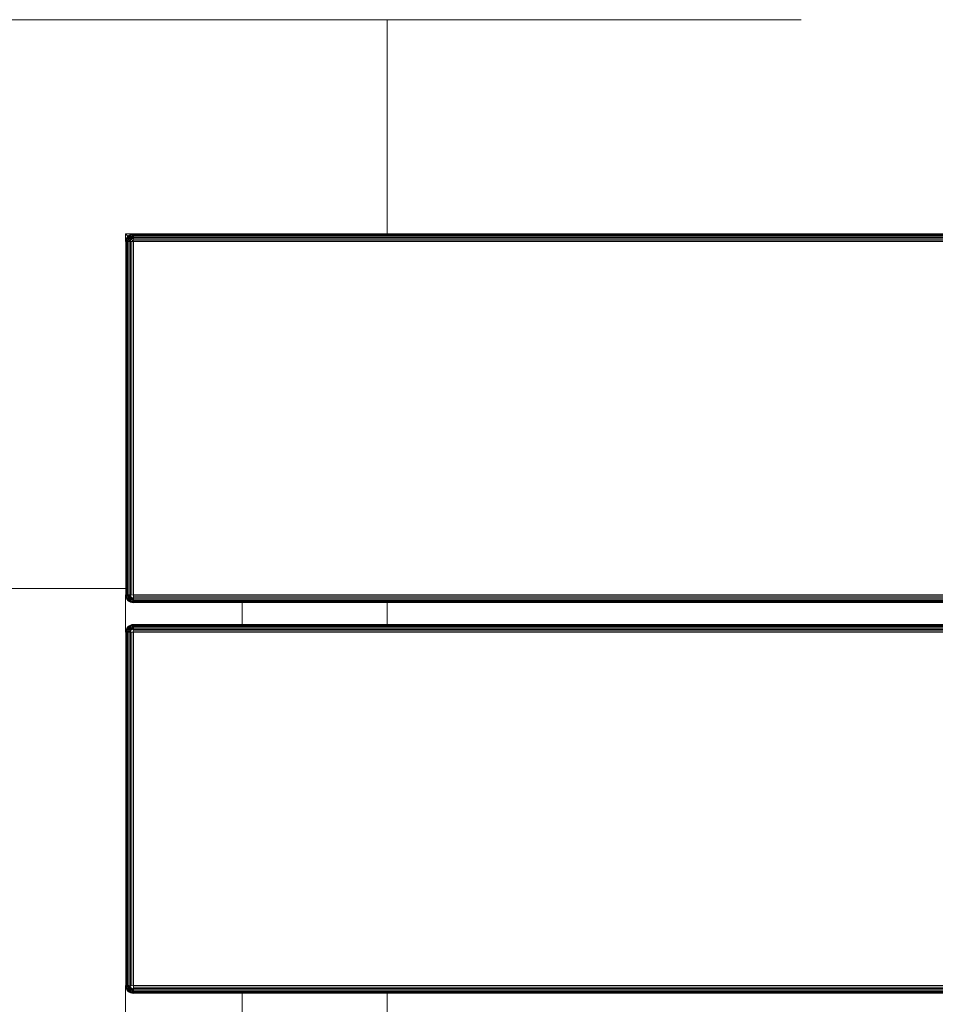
# Model space of a CAD drawing. Header units: millimetres. Extents: x -68595 to 26741, y -534 to 35396.
# Tile 121 of 172: x -55806 to -55570, y 29095 to 29348. Entities that reach past the tile are written whole.
import ezdxf

# ---------------------------------------------------------------- set-up
doc = ezdxf.new("R2010")
doc.units = ezdxf.units.MM
doc.layers.add('Floors-1', color=7, linetype='Continuous', lineweight=9)
for name, color, linetype, lineweight, true_color in [('Furniture-1', 7, 'Continuous', 9, 0xaaaaaa), ('Kohvikulaud-1', 7, 'Continuous', 9, 0xaaaaaa), ('Surface Pattern-1', 7, 'Continuous', 9, 0x232323)]:
    doc.layers.add(name, color=color, linetype=linetype, lineweight=lineweight, true_color=true_color)

# ---------------------------------------------------------------- blocks, each defined once
blk = doc.blocks.new('MA_Kohvikulaud - Kohvikulaud_DWG-11500971-Sisehoov')
at = {"layer": 'Kohvikulaud-1'}
for p, q in [((-39.97, 448), (-39.97, -448)), ((-39.86, 448), (-39.86, -448)), ((-39.67, 448), (-39.67, -448)), ((-39.41, 448), (-39.41, -448)), ((-39.09, 448), (-39.09, -448)), ((-38.74, 448), (-38.74, -448)), ((-38.36, -448), (-38.36, 448)), ((-38, 448), (-38, -448)), ((53, -448), (53, 448)), ((53.36, -448), (53.36, 448)), ((53.74, 448), (53.74, -448)), ((54.09, -448), (54.09, 448)), ((54.41, -448), (54.41, 448)), ((54.67, -448), (54.67, 448)), ((54.86, -448), (54.86, 448)), ((54.97, -448), (54.97, 448)), ((60.66, 448), (60.66, -448)), ((60.77, -448), (60.77, 448)), ((60.95, 448), (60.95, -448)), ((61.21, -448), (61.21, 448)), ((61.53, -448), (61.53, 448)), ((61.89, -448), (61.89, 448)), ((62.26, -448), (62.26, 448)), ((62.63, 448), (62.63, -448)), ((153.62, -448), (153.62, 448)), ((153.99, 448), (153.99, -448)), ((154.36, 448), (154.36, -448)), ((154.72, 448), (154.72, -448)), ((155.04, 448), (155.04, -448)), ((155.3, 448), (155.3, -448)), ((155.48, 448), (155.48, -448)), ((155.59, -448), (155.59, 448)), ((54.67, -420), (60.95, -420)), ((155.3, -420), (161.58, -420)), ((-39.97, -448.36), (-40, -448)), ((-40, -448), (-39.97, -448.36)), ((-39.97, -448), (-40, -448)), ((-38, -448), (-40, -450)), ((-40, -450), (-40, -448)), ((-40, -450), (-38, -448)), ((-39.93, -448.36), (-39.97, -448)), ((-39.86, -448), (-39.97, -448)), ((-39.86, -448.74), (-39.97, -448.36)), ((-39.97, -448.36), (-39.86, -448.74)), ((-39.93, -448.36), (-39.97, -448.36)), ((-39.83, -448.34), (-39.93, -448.36)), ((-39.93, -448.36), (-39.83, -448.72)), ((-39.83, -448.34), (-39.86, -448)), ((-39.67, -448), (-39.86, -448)), ((-39.83, -448.72), (-39.86, -448.74)), ((-39.67, -449.09), (-39.86, -448.74)), ((-39.86, -448.74), (-39.67, -449.09)), ((-39.65, -448.3), (-39.83, -448.34)), ((-39.73, -448.68), (-39.83, -448.34)), ((-39.73, -448.68), (-39.83, -448.72)), ((-39.83, -448.72), (-39.65, -449.08)), ((-39.56, -448.62), (-39.73, -448.68)), ((-39.56, -449.02), (-39.73, -448.68)), ((-39.41, -448), (-39.67, -448)), ((-39.67, -448), (-39.65, -448.3)), ((-39.39, -448.26), (-39.65, -448.3)), ((-39.56, -448.62), (-39.65, -448.3)), ((-39.31, -448.52), (-39.56, -448.62)), ((-39.4, -448.92), (-39.56, -448.62)), ((-39.09, -448), (-39.41, -448)), ((-39.41, -448), (-39.39, -448.26)), ((-39.18, -448.77), (-39.4, -448.92)), ((-39.08, -448.2), (-39.39, -448.26)), ((-39.31, -448.52), (-39.39, -448.26)), ((-39.02, -448.4), (-39.31, -448.52)), ((-39.18, -448.77), (-39.31, -448.52)), ((-38.92, -448.6), (-39.18, -448.77)), ((-39, -449), (-39.18, -448.77)), ((-38.74, -448), (-39.09, -448)), ((-39.09, -448), (-39.08, -448.2)), ((-38.73, -448.07), (-39.08, -448.2)), ((-39.08, -448.2), (-38.72, -448.13)), ((-39.02, -448.4), (-39.08, -448.2)), ((-38.72, -448.13), (-39.02, -448.4)), ((-38.68, -448.27), (-39.02, -448.4)), ((-38.92, -448.6), (-39.02, -448.4)), ((-38.77, -448.77), (-39, -449)), ((-38.68, -448.27), (-38.92, -448.6)), ((-38.62, -448.4), (-38.92, -448.6)), ((-38.77, -448.77), (-38.92, -448.6)), ((-38.62, -448.4), (-38.77, -448.77)), ((-38.52, -448.52), (-38.77, -448.77)), ((-38.6, -448.92), (-38.77, -448.77)), ((-38.73, -448.07), (-38.36, -448)), ((-38.52, -448.52), (-38.6, -448.92)), ((-38.4, -448.62), (-38.6, -448.92)), ((-38.4, -448.62), (-38.4, -449.02)), ((-38.27, -448.68), (-38.4, -449.02)), ((-38.36, -448.03), (-38, -448)), ((-38.2, -449.08), (-38.27, -448.68)), ((-38.07, -448.73), (-38.2, -449.08)), ((-38, -448), (53, -448)), ((-38, -448), (-38, -448.36)), ((53, -448.36), (-38, -448.36)), ((-38, -448.74), (-38, -448.36)), ((-38, -448.74), (53, -448.74)), ((-38, -448.74), (-38, -449.09)), ((53.36, -448), (53, -448)), ((53.03, -448.36), (53, -448)), ((53.07, -448.73), (53, -448.36)), ((53, -448.74), (53, -449.09)), ((53.07, -448.73), (53.2, -449.08)), ((53.13, -448.72), (53.4, -449.02)), ((53.2, -449.08), (53.13, -448.72)), ((53.27, -448.68), (53.6, -448.92)), ((53.27, -448.68), (53.4, -449.02)), ((53.36, -448), (53.74, -448)), ((53.4, -448.62), (53.77, -448.77)), ((53.4, -448.62), (53.6, -448.92)), ((53.52, -448.52), (53.92, -448.6)), ((53.52, -448.52), (53.77, -448.77)), ((53.77, -448.77), (53.6, -448.92)), ((53.62, -448.4), (54.02, -448.4)), ((53.62, -448.4), (53.92, -448.6)), ((54.08, -448.2), (53.68, -448.27)), ((53.68, -448.27), (54.02, -448.4)), ((53.74, -448), (54.09, -448)), ((53.74, -448), (54.08, -448.2)), ((53.92, -448.6), (53.77, -448.77)), ((53.77, -448.77), (54, -449)), ((54.02, -448.4), (53.92, -448.6)), ((53.92, -448.6), (54.18, -448.77)), ((54.18, -448.77), (54, -449)), ((54.08, -448.2), (54.02, -448.4)), ((54.02, -448.4), (54.31, -448.52)), ((54.09, -448), (54.08, -448.2)), ((54.39, -448.26), (54.08, -448.2)), ((54.09, -448), (54.41, -448)), ((54.31, -448.52), (54.18, -448.77)), ((54.18, -448.77), (54.4, -448.92)), ((54.39, -448.26), (54.31, -448.52)), ((54.31, -448.52), (54.56, -448.62)), ((54.41, -448), (54.39, -448.26)), ((54.65, -448.3), (54.39, -448.26)), ((54.56, -448.62), (54.4, -448.92)), ((54.41, -448), (54.67, -448)), ((54.65, -448.3), (54.56, -448.62)), ((54.56, -448.62), (54.73, -448.68)), ((54.73, -448.68), (54.56, -449.02)), ((54.67, -448), (54.65, -448.3)), ((54.83, -448.34), (54.65, -448.3)), ((54.65, -449.08), (54.83, -448.72)), ((54.67, -448), (54.86, -448)), ((54.86, -448.74), (54.67, -449.09)), ((54.67, -449.09), (54.86, -448.74)), ((54.83, -448.34), (54.73, -448.68)), ((54.73, -448.68), (54.83, -448.72)), ((54.86, -448), (54.83, -448.34)), ((54.93, -448.36), (54.83, -448.34)), ((54.83, -448.72), (54.93, -448.36)), ((54.86, -448.74), (54.83, -448.72)), ((54.86, -448), (54.97, -448)), ((54.97, -448.36), (54.86, -448.74)), ((54.86, -448.74), (54.97, -448.36)), ((54.97, -448), (54.93, -448.36)), ((54.97, -448.36), (54.93, -448.36)), ((55, -448), (54.97, -448.36)), ((54.97, -448), (55, -448)), ((54.97, -448.36), (55, -448)), ((60.66, -448.36), (60.63, -448)), ((60.63, -448), (60.66, -448.36)), ((60.66, -448), (60.63, -448)), ((60.69, -448.36), (60.66, -448)), ((60.77, -448), (60.66, -448)), ((60.77, -448.74), (60.66, -448.36)), ((60.66, -448.36), (60.77, -448.74)), ((60.69, -448.36), (60.66, -448.36)), ((60.8, -448.34), (60.69, -448.36)), ((60.69, -448.36), (60.8, -448.72)), ((60.8, -448.34), (60.77, -448)), ((60.95, -448), (60.77, -448)), ((60.8, -448.72), (60.77, -448.74)), ((60.95, -449.09), (60.77, -448.74)), ((60.77, -448.74), (60.95, -449.09)), ((60.98, -448.3), (60.8, -448.34)), ((60.9, -448.68), (60.8, -448.34)), ((60.9, -448.68), (60.8, -448.72)), ((60.8, -448.72), (60.98, -449.08)), ((61.07, -448.62), (60.9, -448.68)), ((61.07, -449.02), (60.9, -448.68)), ((61.21, -448), (60.95, -448)), ((60.95, -448), (60.98, -448.3)), ((61.23, -448.26), (60.98, -448.3)), ((61.07, -448.62), (60.98, -448.3)), ((61.31, -448.52), (61.07, -448.62)), ((61.22, -448.92), (61.07, -448.62)), ((61.53, -448), (61.21, -448)), ((61.21, -448), (61.23, -448.26)), ((61.44, -448.77), (61.22, -448.92)), ((61.55, -448.2), (61.23, -448.26)), ((61.31, -448.52), (61.23, -448.26)), ((61.61, -448.4), (61.31, -448.52)), ((61.44, -448.77), (61.31, -448.52)), ((61.71, -448.6), (61.44, -448.77)), ((61.63, -449), (61.44, -448.77)), ((61.89, -448), (61.53, -448)), ((61.53, -448), (61.55, -448.2)), ((61.89, -448.07), (61.55, -448.2)), ((61.55, -448.2), (61.9, -448.13)), ((61.61, -448.4), (61.55, -448.2)), ((61.9, -448.13), (61.61, -448.4)), ((61.94, -448.27), (61.61, -448.4)), ((61.71, -448.6), (61.61, -448.4)), ((61.85, -448.77), (61.63, -449)), ((61.94, -448.27), (61.71, -448.6)), ((62.01, -448.4), (61.71, -448.6)), ((61.85, -448.77), (61.71, -448.6)), ((62.01, -448.4), (61.85, -448.77)), ((62.1, -448.52), (61.85, -448.77)), ((62.03, -448.92), (61.85, -448.77)), ((61.89, -448.07), (62.26, -448)), ((62.1, -448.52), (62.03, -448.92)), ((62.22, -448.62), (62.03, -448.92)), ((62.22, -448.62), (62.22, -449.02)), ((62.35, -448.68), (62.22, -449.02)), ((62.26, -448.03), (62.63, -448)), ((62.43, -449.08), (62.35, -448.68)), ((62.43, -449.08), (62.42, -448.7)), ((62.63, -449.09), (62.56, -448.73)), ((62.63, -448), (153.62, -448)), ((62.63, -448), (62.63, -448.36)), ((153.62, -448.36), (62.63, -448.36)), ((62.63, -448.36), (62.63, -448.74)), ((153.62, -448.74), (62.63, -448.74)), ((62.63, -448.74), (62.63, -449.09)), ((153.62, -448), (153.99, -448)), ((153.66, -448.36), (153.62, -448)), ((153.66, -448.36), (153.62, -448.74)), ((153.62, -449.09), (153.76, -448.72)), ((153.69, -448.73), (153.62, -449.09)), ((153.76, -448.72), (154.03, -449.02)), ((153.76, -448.72), (153.82, -449.08)), ((153.9, -448.68), (154.22, -448.92)), ((153.9, -448.68), (154.03, -449.02)), ((153.99, -448), (154.36, -448)), ((154.03, -448.62), (154.4, -448.77)), ((154.03, -448.62), (154.22, -448.92)), ((154.15, -448.52), (154.54, -448.6)), ((154.15, -448.52), (154.4, -448.77)), ((154.4, -448.77), (154.22, -448.92)), ((154.24, -448.4), (154.64, -448.4)), ((154.24, -448.4), (154.54, -448.6)), ((154.7, -448.2), (154.31, -448.27)), ((154.31, -448.27), (154.64, -448.4)), ((154.36, -448), (154.72, -448)), ((154.36, -448), (154.7, -448.2)), ((154.54, -448.6), (154.4, -448.77)), ((154.4, -448.77), (154.62, -449)), ((154.64, -448.4), (154.54, -448.6)), ((154.54, -448.6), (154.81, -448.77)), ((154.81, -448.77), (154.62, -449)), ((154.7, -448.2), (154.64, -448.4)), ((154.64, -448.4), (154.94, -448.52)), ((154.72, -448), (154.7, -448.2)), ((155.02, -448.26), (154.7, -448.2)), ((154.72, -448), (155.04, -448)), ((154.94, -448.52), (154.81, -448.77)), ((154.81, -448.77), (155.03, -448.92)), ((155.02, -448.26), (154.94, -448.52)), ((154.94, -448.52), (155.18, -448.62)), ((155.04, -448), (155.02, -448.26)), ((155.27, -448.3), (155.02, -448.26)), ((155.18, -448.62), (155.03, -448.92)), ((155.04, -448), (155.3, -448)), ((155.27, -448.3), (155.18, -448.62)), ((155.18, -448.62), (155.35, -448.68)), ((155.35, -448.68), (155.18, -449.02)), ((155.3, -448), (155.27, -448.3)), ((155.45, -448.34), (155.27, -448.3)), ((155.27, -449.08), (155.45, -448.72)), ((155.3, -448), (155.48, -448)), ((155.48, -448.74), (155.3, -449.09)), ((155.3, -449.09), (155.48, -448.74)), ((155.45, -448.34), (155.35, -448.68)), ((155.35, -448.68), (155.45, -448.72)), ((155.48, -448), (155.45, -448.34)), ((155.56, -448.36), (155.45, -448.34)), ((155.45, -448.72), (155.56, -448.36)), ((155.45, -448.72), (155.48, -448.74)), ((155.48, -448), (155.59, -448)), ((155.59, -448.36), (155.48, -448.74)), ((155.48, -448.74), (155.59, -448.36)), ((155.59, -448), (155.56, -448.36)), ((155.56, -448.36), (155.59, -448.36)), ((155.62, -448), (155.59, -448.36)), ((155.59, -448), (155.62, -448)), ((155.59, -448.36), (155.62, -448)), ((-38, -450), (-40, -450)), ((-39.65, -449.08), (-39.67, -449.09)), ((-39.41, -449.41), (-39.67, -449.09)), ((-39.67, -449.09), (-39.41, -449.41)), ((-39.56, -449.02), (-39.65, -449.08)), ((-39.65, -449.08), (-39.39, -449.39)), ((-39.4, -448.92), (-39.56, -449.02)), ((-39.31, -449.31), (-39.56, -449.02)), ((-39.39, -449.39), (-39.41, -449.41)), ((-39.09, -449.67), (-39.41, -449.41)), ((-39.41, -449.41), (-39.09, -449.67)), ((-39.18, -449.18), (-39.4, -448.92)), ((-39.31, -449.31), (-39.39, -449.39)), ((-39.39, -449.39), (-39.08, -449.65)), ((-39.18, -449.18), (-39.31, -449.31)), ((-39.02, -449.56), (-39.31, -449.31)), ((-39, -449), (-39.18, -449.18)), ((-38.92, -449.4), (-39.18, -449.18)), ((-39.08, -449.65), (-39.09, -449.67)), ((-38.74, -449.86), (-39.09, -449.67)), ((-39.09, -449.67), (-38.74, -449.86)), ((-39.02, -449.56), (-39.08, -449.65)), ((-39.08, -449.65), (-38.72, -449.83)), ((-38.92, -449.4), (-39.02, -449.56)), ((-38.68, -449.73), (-39.02, -449.56)), ((-38.77, -449.18), (-39, -449)), ((-38.77, -449.18), (-38.92, -449.4)), ((-38.62, -449.56), (-38.92, -449.4)), ((-38.6, -448.92), (-38.77, -449.18)), ((-38.52, -449.31), (-38.77, -449.18)), ((-38.72, -449.83), (-38.74, -449.86)), ((-38.36, -449.97), (-38.74, -449.86)), ((-38.74, -449.86), (-38.36, -449.97)), ((-38.68, -449.73), (-38.72, -449.83)), ((-38.72, -449.83), (-38.36, -449.93)), ((-38.62, -449.56), (-38.68, -449.73)), ((-38.34, -449.83), (-38.68, -449.73)), ((-38.52, -449.31), (-38.62, -449.56)), ((-38.3, -449.65), (-38.62, -449.56)), ((-38.4, -449.02), (-38.6, -448.92)), ((-38.4, -449.02), (-38.52, -449.31)), ((-38.26, -449.39), (-38.52, -449.31)), ((-38.2, -449.08), (-38.4, -449.02)), ((-38.36, -449.93), (-38.34, -449.83)), ((-38.36, -449.93), (-38, -449.97)), ((-38.36, -449.93), (-38.36, -449.97)), ((-38, -450), (-38.36, -449.97)), ((-38.36, -449.97), (-38, -450)), ((-38.34, -449.83), (-38.3, -449.65)), ((-38.34, -449.83), (-38, -449.86)), ((-38.3, -449.65), (-38.26, -449.39)), ((-38.3, -449.65), (-38, -449.67)), ((-38.26, -449.39), (-38.2, -449.08)), ((-38.26, -449.39), (-38, -449.41)), ((-38.2, -449.08), (-38, -449.09)), ((-38, -449.09), (53, -449.09)), ((-38, -449.09), (-38, -449.41)), ((-38, -449.41), (53, -449.41)), ((-38, -449.41), (-38, -449.67)), ((-38, -449.67), (53, -449.67)), ((-38, -449.67), (-38, -449.86)), ((-38, -449.86), (53, -449.86)), ((-38, -449.86), (-38, -449.97)), ((-38, -449.97), (53, -449.97)), ((-38, -449.97), (-38, -450)), ((53, -449.09), (53.2, -449.08)), ((53, -449.09), (53, -449.41)), ((53, -449.41), (53.26, -449.39)), ((53, -449.41), (53, -449.67)), ((53, -449.67), (53.3, -449.65)), ((53, -449.67), (53, -449.86)), ((53, -449.86), (53.34, -449.83)), ((53, -449.86), (53, -449.97)), ((53, -449.97), (53.36, -449.93)), ((53.36, -449.97), (53, -450)), ((53, -449.97), (53, -450)), ((53, -450), (53.36, -449.97)), ((62.63, -450), (53, -450)), ((53.4, -449.02), (53.2, -449.08)), ((53.2, -449.08), (53.26, -449.39)), ((53.52, -449.31), (53.26, -449.39)), ((53.26, -449.39), (53.3, -449.65)), ((53.62, -449.56), (53.3, -449.65)), ((53.3, -449.65), (53.34, -449.83)), ((53.68, -449.73), (53.34, -449.83)), ((53.34, -449.83), (53.36, -449.93)), ((53.36, -449.93), (53.72, -449.83)), ((53.74, -449.86), (53.36, -449.97)), ((53.36, -449.97), (53.74, -449.86)), ((53.36, -449.97), (53.36, -449.93)), ((53.6, -448.92), (53.4, -449.02)), ((53.4, -449.02), (53.52, -449.31)), ((53.77, -449.18), (53.52, -449.31)), ((53.52, -449.31), (53.62, -449.56)), ((53.6, -448.92), (53.77, -449.18)), ((53.92, -449.4), (53.62, -449.56)), ((53.62, -449.56), (53.68, -449.73)), ((54.02, -449.56), (53.68, -449.73)), ((53.68, -449.73), (53.72, -449.83)), ((53.72, -449.83), (54.08, -449.65)), ((53.74, -449.86), (53.72, -449.83)), ((54.09, -449.67), (53.74, -449.86)), ((53.74, -449.86), (54.09, -449.67)), ((54, -449), (53.77, -449.18)), ((53.77, -449.18), (53.92, -449.4)), ((54.18, -449.18), (53.92, -449.4)), ((53.92, -449.4), (54.02, -449.56)), ((54, -449), (54.18, -449.18)), ((54.31, -449.31), (54.02, -449.56)), ((54.02, -449.56), (54.08, -449.65)), ((54.08, -449.65), (54.39, -449.39)), ((54.09, -449.67), (54.08, -449.65)), ((54.41, -449.41), (54.09, -449.67)), ((54.09, -449.67), (54.41, -449.41)), ((54.4, -448.92), (54.18, -449.18)), ((54.18, -449.18), (54.31, -449.31)), ((54.56, -449.02), (54.31, -449.31)), ((54.31, -449.31), (54.39, -449.39)), ((54.39, -449.39), (54.65, -449.08)), ((54.41, -449.41), (54.39, -449.39)), ((54.4, -448.92), (54.56, -449.02)), ((54.67, -449.09), (54.41, -449.41)), ((54.41, -449.41), (54.67, -449.09)), ((54.56, -449.02), (54.65, -449.08)), ((54.67, -449.09), (54.65, -449.08)), ((60.98, -449.08), (60.95, -449.09)), ((61.21, -449.41), (60.95, -449.09)), ((60.95, -449.09), (61.21, -449.41)), ((61.07, -449.02), (60.98, -449.08)), ((60.98, -449.08), (61.23, -449.39)), ((61.22, -448.92), (61.07, -449.02)), ((61.31, -449.31), (61.07, -449.02)), ((61.23, -449.39), (61.21, -449.41)), ((61.53, -449.67), (61.21, -449.41)), ((61.21, -449.41), (61.53, -449.67)), ((61.44, -449.18), (61.22, -448.92)), ((61.31, -449.31), (61.23, -449.39)), ((61.23, -449.39), (61.55, -449.65)), ((61.44, -449.18), (61.31, -449.31)), ((61.61, -449.56), (61.31, -449.31)), ((61.63, -449), (61.44, -449.18)), ((61.71, -449.4), (61.44, -449.18)), ((61.55, -449.65), (61.53, -449.67)), ((61.89, -449.86), (61.53, -449.67)), ((61.53, -449.67), (61.89, -449.86)), ((61.61, -449.56), (61.55, -449.65)), ((61.55, -449.65), (61.9, -449.83)), ((61.71, -449.4), (61.61, -449.56)), ((61.94, -449.73), (61.61, -449.56)), ((61.85, -449.18), (61.63, -449)), ((61.85, -449.18), (61.71, -449.4)), ((62.01, -449.56), (61.71, -449.4)), ((62.03, -448.92), (61.85, -449.18)), ((62.1, -449.31), (61.85, -449.18)), ((61.9, -449.83), (61.89, -449.86)), ((62.26, -449.97), (61.89, -449.86)), ((61.89, -449.86), (62.26, -449.97)), ((61.94, -449.73), (61.9, -449.83)), ((61.9, -449.83), (62.27, -449.93)), ((62.01, -449.56), (61.94, -449.73)), ((62.29, -449.83), (61.94, -449.73)), ((62.1, -449.31), (62.01, -449.56)), ((62.32, -449.65), (62.01, -449.56)), ((62.22, -449.02), (62.03, -448.92)), ((62.22, -449.02), (62.1, -449.31)), ((62.37, -449.39), (62.1, -449.31)), ((62.43, -449.08), (62.22, -449.02)), ((62.27, -449.93), (62.26, -449.97)), ((62.63, -450), (62.26, -449.97)), ((62.26, -449.97), (62.63, -450)), ((62.27, -449.93), (62.29, -449.83)), ((62.27, -449.93), (62.63, -449.97)), ((62.29, -449.83), (62.32, -449.65)), ((62.29, -449.83), (62.63, -449.86)), ((62.32, -449.65), (62.37, -449.39)), ((62.32, -449.65), (62.63, -449.67)), ((62.37, -449.39), (62.43, -449.08)), ((62.37, -449.39), (62.63, -449.41)), ((62.43, -449.08), (62.63, -449.09)), ((153.62, -449.09), (62.63, -449.09)), ((62.63, -449.09), (62.63, -449.41)), ((153.62, -449.41), (62.63, -449.41)), ((62.63, -449.41), (62.63, -449.67)), ((153.62, -449.67), (62.63, -449.67)), ((62.63, -449.67), (62.63, -449.86)), ((153.62, -449.86), (62.63, -449.86)), ((62.63, -449.86), (62.63, -449.97)), ((62.63, -449.97), (153.62, -449.97)), ((62.63, -449.97), (62.63, -450)), ((153.82, -449.08), (153.62, -449.09)), ((153.62, -449.09), (153.62, -449.41)), ((153.88, -449.39), (153.62, -449.41)), ((153.62, -449.41), (153.62, -449.67)), ((153.93, -449.65), (153.62, -449.67)), ((153.62, -449.67), (153.62, -449.86)), ((153.96, -449.83), (153.62, -449.86)), ((153.62, -449.86), (153.62, -449.97)), ((153.98, -449.93), (153.62, -449.97)), ((153.99, -449.97), (153.62, -450)), ((153.62, -450), (153.99, -449.97)), ((153.62, -449.97), (153.62, -450)), ((163.25, -450), (153.62, -450)), ((154.03, -449.02), (153.82, -449.08)), ((153.82, -449.08), (153.88, -449.39)), ((154.15, -449.31), (153.88, -449.39)), ((153.88, -449.39), (153.93, -449.65)), ((154.24, -449.56), (153.93, -449.65)), ((153.93, -449.65), (153.96, -449.83)), ((154.31, -449.73), (153.96, -449.83)), ((153.96, -449.83), (153.98, -449.93)), ((153.98, -449.93), (154.35, -449.83)), ((153.98, -449.93), (153.99, -449.97)), ((154.36, -449.86), (153.99, -449.97)), ((153.99, -449.97), (154.36, -449.86)), ((154.22, -448.92), (154.03, -449.02)), ((154.03, -449.02), (154.15, -449.31)), ((154.4, -449.18), (154.15, -449.31)), ((154.15, -449.31), (154.24, -449.56)), ((154.22, -448.92), (154.4, -449.18)), ((154.54, -449.4), (154.24, -449.56)), ((154.24, -449.56), (154.31, -449.73)), ((154.64, -449.56), (154.31, -449.73)), ((154.31, -449.73), (154.35, -449.83)), ((154.35, -449.83), (154.7, -449.65)), ((154.35, -449.83), (154.36, -449.86)), ((154.72, -449.67), (154.36, -449.86)), ((154.36, -449.86), (154.72, -449.67)), ((154.62, -449), (154.4, -449.18)), ((154.4, -449.18), (154.54, -449.4)), ((154.81, -449.18), (154.54, -449.4)), ((154.54, -449.4), (154.64, -449.56)), ((154.62, -449), (154.81, -449.18)), ((154.94, -449.31), (154.64, -449.56)), ((154.64, -449.56), (154.7, -449.65)), ((154.7, -449.65), (155.02, -449.39)), ((154.7, -449.65), (154.72, -449.67)), ((155.04, -449.41), (154.72, -449.67)), ((154.72, -449.67), (155.04, -449.41)), ((155.03, -448.92), (154.81, -449.18)), ((154.81, -449.18), (154.94, -449.31)), ((155.18, -449.02), (154.94, -449.31)), ((154.94, -449.31), (155.02, -449.39)), ((155.02, -449.39), (155.27, -449.08)), ((155.02, -449.39), (155.04, -449.41)), ((155.03, -448.92), (155.18, -449.02)), ((155.3, -449.09), (155.04, -449.41)), ((155.04, -449.41), (155.3, -449.09)), ((155.18, -449.02), (155.27, -449.08)), ((155.27, -449.08), (155.3, -449.09))]:
    blk.add_line(p, q, dxfattribs=at)
blk = doc.blocks.new('MA_Kohvikulaud - MA_Kohvikulaud-11500981-Sisehoov')
blk.add_blockref('MA_Kohvikulaud - Kohvikulaud_DWG-11500971-Sisehoov', (-357.3, 23.93))

msp = doc.modelspace()

# ---------------------------------------------------------------- hatches: boundary and pattern name
at = {"layer": 'Surface Pattern-1'}
h = msp.add_hatch(dxfattribs=at)
h.set_pattern_fill('FP_11', color=256, style=0, pattern_type=2)
h.set_pattern_definition([(180, (-60511.6, 28001.26), (-7e-14, -600), []), (270, (-60511.6, 28001.26), (600, 4e-14), [])])
h.paths.add_polyline_path([(-56372.24, 23783.07), (-52926.5, 28355.73), (-52913.6, 29348.17), (-57646.08, 29348.17), (-57646.08, 27269.19), (-59908.79, 25551.47), (-56383.81, 23788.85)])
h.paths.add_polyline_path([(-56972.18, 24224.63), (-57032.44, 24396.47), (-57028.67, 24397.82), (-57033.09, 24413.51), (-57030.77, 24414.61), (-56944.92, 24445.32), (-56962.79, 24495.28), (-57056.95, 24461.6), (-57053.35, 24451.56), (-57081.6, 24441.45), (-57240.36, 24885.25), (-57212.11, 24895.35), (-57208.52, 24885.31), (-56784.81, 25036.88), (-56788.41, 25046.92), (-56760.16, 25057.03), (-56602.05, 24613), (-56629.65, 24603.13), (-56633.24, 24613.17), (-56727.4, 24579.49), (-56709.53, 24529.53), (-56620.06, 24560.5), (-56619.77, 24560.25), (-56614.65, 24545.93), (-56609.79, 24547.61), (-56548.47, 24376.2), (-56971.16, 24224.99)])
h.paths.add_polyline_path([(-56956.88, 24270.94), (-56589.83, 24402.74), (-56599.61, 24430.07), (-56966.82, 24298.71), (-56957.9, 24273.79)])
h.paths.add_polyline_path([(-56916.67, 24455.43), (-56737.77, 24519.42), (-56755.65, 24569.39), (-56934.54, 24505.39), (-56917.53, 24457.84)])
h.paths.add_polyline_path([(-57066.17, 24576.46), (-56698.96, 24707.82), (-56700.65, 24712.53), (-57067.86, 24581.16), (-57067.33, 24579.7)])
h.paths.add_polyline_path([(-57103.64, 24681.21), (-56736.43, 24812.57), (-56738.12, 24817.27), (-57105.33, 24685.91)])
h.paths.add_polyline_path([(-57141.12, 24785.95), (-56773.91, 24917.32), (-56775.59, 24922.02), (-57142.8, 24790.66)])
h.paths.add_polyline_path([(-58248.06, 24880.15), (-58399.63, 25303.85), (-58227.79, 25364.12), (-58226.44, 25360.35), (-58210.75, 25364.77), (-58209.65, 25362.44), (-58178.94, 25276.59), (-58128.98, 25294.47), (-58162.66, 25388.62), (-58173.09, 25386.1), (-58182.81, 25413.28), (-57739.01, 25572.03), (-57728.91, 25543.79), (-57738.95, 25540.19), (-57587.38, 25116.49), (-57577.34, 25120.08), (-57567.23, 25091.84), (-58011.09, 24933.24), (-58020.63, 24961.5), (-58011.09, 24964.92), (-58044.77, 25059.07), (-58094.73, 25041.2), (-58063.76, 24951.73), (-58064.01, 24951.44), (-58078.33, 24946.32), (-58076.65, 24941.46), (-58246.71, 24880.63)])
h.paths.add_polyline_path([(-58221.96, 24921.34), (-58194.19, 24931.28), (-58325.55, 25298.49), (-58353.32, 25288.55), (-58222.35, 24922.44)])
h.paths.add_polyline_path([(-57379.52, 24953.57), (-57687.86, 25799.11), (-56841.95, 26106.4), (-56533.99, 25261.91), (-57378.33, 24954.01)])
h.paths.add_polyline_path([(-57361.62, 24992.03), (-56981.38, 25131.47), (-57005.32, 25197.14), (-57385.81, 25058.38), (-57362.81, 24995.31)])
h.paths.add_polyline_path([(-57916.44, 25030.64), (-57911.74, 25032.32), (-58043.1, 25399.53), (-58047.81, 25397.85), (-57928.21, 25063.54)])
h.paths.add_polyline_path([(-57811.69, 25068.11), (-57806.99, 25069.79), (-57938.35, 25437), (-57943.06, 25435.32), (-57835.06, 25133.42)])
h.paths.add_polyline_path([(-58104.84, 25069.45), (-58054.88, 25087.32), (-58118.87, 25266.22), (-58168.75, 25248.1), (-58105.14, 25070.31)])
h.paths.add_polyline_path([(-57706.94, 25105.58), (-57702.24, 25107.26), (-57833.6, 25474.48), (-57838.31, 25472.79), (-57708.3, 25109.38)])
h.paths.add_polyline_path([(-56952.94, 25141.06), (-56572.45, 25279.81), (-56596.65, 25346.17), (-56977.14, 25207.41), (-56953.72, 25143.19)])
h.paths.add_polyline_path([(-57418.36, 25147.64), (-57037.87, 25286.39), (-57039.79, 25291.67), (-57420.29, 25152.92)])
h.paths.add_polyline_path([(-57452.83, 25242.17), (-57072.34, 25380.92), (-57074.57, 25386.1), (-57454.76, 25247.46)])
h.paths.add_polyline_path([(-57009.68, 25296.66), (-56629.19, 25435.42), (-56631.12, 25440.7), (-57011.61, 25301.95)])
h.paths.add_polyline_path([(-57487.31, 25336.71), (-57106.82, 25475.46), (-57108.74, 25480.74), (-57489.23, 25341.99)])
h.paths.add_polyline_path([(-57044.16, 25391.2), (-56663.67, 25529.95), (-56665.59, 25535.24), (-57046.08, 25396.48)])
h.paths.add_polyline_path([(-57521.78, 25431.24), (-57141.29, 25569.99), (-57143.22, 25575.28), (-57523.71, 25436.53)])
h.paths.add_polyline_path([(-56493.85, 25436.07), (-56503.95, 25464.31), (-56493.91, 25467.91), (-56645.48, 25891.61), (-56655.52, 25888.02), (-56665.63, 25916.26), (-56221.77, 26074.86), (-56211.73, 26046.78), (-56221.77, 26043.18), (-56188.09, 25949.03), (-56138.13, 25966.9), (-56169.1, 26056.37), (-56168.85, 26056.66), (-56154.53, 26061.78), (-56156.21, 26066.64), (-55984.8, 26127.95), (-55833.23, 25704.25), (-56005.07, 25643.98), (-56006.42, 25647.75), (-56022.11, 25643.33), (-56023.21, 25645.66), (-56053.92, 25731.51), (-56103.88, 25713.63), (-56070.2, 25619.48), (-56060.15, 25623.07), (-56050.05, 25594.82), (-56492.93, 25436.39)])
h.paths.add_polyline_path([(-57078.63, 25485.74), (-56698.14, 25624.49), (-56700.07, 25629.77), (-57080.56, 25491.02)])
h.paths.add_polyline_path([(-57556.25, 25525.78), (-57175.76, 25664.53), (-57177.69, 25669.81), (-57558.18, 25531.06)])
h.paths.add_polyline_path([(-56399.26, 25533.62), (-56394.55, 25535.31), (-56525.92, 25902.52), (-56530.62, 25900.84), (-56404.18, 25547.38)])
h.paths.add_polyline_path([(-56294.51, 25571.1), (-56289.8, 25572.78), (-56421.17, 25939.99), (-56425.87, 25938.31), (-56317.88, 25636.41)])
h.paths.add_polyline_path([(-57113.1, 25580.27), (-56732.61, 25719.02), (-56734.54, 25724.31), (-57115.03, 25585.56)])
h.paths.add_polyline_path([(-56189.76, 25608.57), (-56185.05, 25610.25), (-56316.42, 25977.46), (-56321.12, 25975.78), (-56191.12, 25612.37)])
h.paths.add_polyline_path([(-57590.73, 25620.31), (-57210.24, 25759.06), (-57212.16, 25764.35), (-57592.65, 25625.6)])
h.paths.add_polyline_path([(-57147.58, 25674.81), (-56767.09, 25813.56), (-56769.01, 25818.84), (-57149.51, 25680.09), (-57147.66, 25675.03)])
h.paths.add_polyline_path([(-55907.31, 25709.61), (-55879.54, 25719.55), (-56011.34, 26086.6), (-56038.67, 26076.82), (-55910.5, 25718.53)])
h.paths.add_polyline_path([(-57625.2, 25714.85), (-57244.71, 25853.6), (-57246.64, 25858.88), (-57627.13, 25720.13)])
h.paths.add_polyline_path([(-56113.99, 25741.88), (-56064.12, 25760), (-56128.02, 25938.65), (-56177.98, 25920.78), (-56117.04, 25750.4)])
h.paths.add_polyline_path([(-57182.05, 25769.34), (-56801.56, 25908.09), (-56803.49, 25913.38), (-57183.98, 25774.63)])
h.paths.add_polyline_path([(-57216.53, 25863.88), (-56836.04, 26002.63), (-56837.96, 26007.91), (-57218.45, 25869.16)])
h.paths.add_polyline_path([(-57584.59, 25958.63), (-57743.35, 26402.43), (-57715.1, 26412.54), (-57711.51, 26402.49), (-57617.35, 26436.17), (-57635.22, 26486.13), (-57724.69, 26455.16), (-57724.98, 26455.41), (-57730.1, 26469.74), (-57734.96, 26468.05), (-57796.28, 26639.46), (-57372.58, 26791.03), (-57312.31, 26619.19), (-57316.08, 26617.84), (-57311.66, 26602.15), (-57313.99, 26601.05), (-57399.83, 26570.34), (-57381.96, 26520.38), (-57287.8, 26554.06), (-57291.4, 26564.11), (-57263.15, 26574.21), (-57104.55, 26130.36), (-57132.64, 26120.31), (-57136.23, 26130.36), (-57559.94, 25978.78), (-57556.34, 25968.74), (-57559.94, 25967.45)])
h.paths.add_polyline_path([(-57569.16, 26093.64), (-57201.95, 26225), (-57203.63, 26229.71), (-57570.85, 26098.35)])
h.paths.add_polyline_path([(-57606.63, 26198.39), (-57239.42, 26329.75), (-57241.11, 26334.46), (-57608.32, 26203.1)])
h.paths.add_polyline_path([(-55198.65, 26278.17), (-55244.1, 26281.51), (-55274.85, 26286.86), (-55309.16, 26296.5), (-55340.15, 26308.36), (-55371.17, 26324.08), (-55401.71, 26343.51), (-55426.12, 26362.63), (-55453.12, 26388.43), (-55475.67, 26414.79), (-55493.84, 26440.67), (-55510.83, 26470.73), (-55524.99, 26502.59), (-55535.87, 26535.58), (-55543.15, 26568.05), (-55547.27, 26601.24), (-55548.19, 26637.91), (-55545.81, 26669.86), (-55539.95, 26704.44), (-55531.02, 26736.73), (-55518.46, 26769.67), (-55503.39, 26799.61), (-55484.69, 26829.37), (-55462.53, 26857.49), (-55438.4, 26882.64), (-55413.29, 26904.26), (-55382.92, 26925.31), (-55356.85, 26940), (-55324.02, 26954.59), (-55287.86, 26966.24), (-55258.82, 26972.67), (-55222.86, 26976.93), (-55190.37, 26977.79), (-55155.28, 26975.09), (-55122.37, 26969.47), (-55087.42, 26959.59), (-55057.15, 26947.98), (-55026.25, 26932.33), (-54997.46, 26914.21), (-54969.15, 26891.89), (-54945.3, 26869.14), (-54921.64, 26841.55), (-54903.47, 26815.68), (-54886.83, 26786.37), (-54872.32, 26753.76), (-54861.44, 26720.79), (-54854.16, 26688.34), (-54850.03, 26654.96), (-54849.11, 26618.36), (-54851.49, 26586.5), (-54857.35, 26551.89), (-54866.28, 26519.62), (-54878.85, 26486.67), (-54893.91, 26456.74), (-54912.62, 26426.98), (-54934.77, 26398.86), (-54958.91, 26373.71), (-54984.02, 26352.08), (-55011.48, 26332.79), (-55040.46, 26316.35), (-55074.35, 26301.38), (-55106.05, 26290.96), (-55138.94, 26283.63), (-55175.94, 26279.29), (-55191.08, 26278.54)])
h.paths.add_polyline_path([(-57644.11, 26303.14), (-57276.89, 26434.5), (-57278.58, 26439.21), (-57645.79, 26307.84)])
h.paths.add_polyline_path([(-55052.02, 26355.09), (-55045.1, 26359.18), (-55051.49, 26355.4)])
h.paths.add_polyline_path([(-55026.4, 26370.45), (-55019.38, 26375.63), (-55026.34, 26370.5)])
h.paths.add_polyline_path([(-54958.53, 26432.15), (-54953.03, 26439.51), (-54958.2, 26432.59)])
h.paths.add_polyline_path([(-57589.1, 26446.28), (-57410.21, 26510.27), (-57428.32, 26560.15), (-57606.98, 26496.24), (-57592.16, 26454.81)])
h.paths.add_polyline_path([(-54924.93, 26482.71), (-54921.56, 26489.74), (-54924.81, 26482.97)])
h.paths.add_polyline_path([(-54901.85, 26538.84), (-54899.84, 26546.58), (-54901.66, 26539.57)])
h.paths.add_polyline_path([(-57745.15, 26585.59), (-57377.93, 26716.95), (-57387.87, 26744.73), (-57754.92, 26612.92), (-57747.43, 26591.96)])
h.paths.add_polyline_path([(-54890.13, 26598.38), (-54889.68, 26606.37), (-54890.09, 26599.13)])
h.paths.add_polyline_path([(-54890.25, 26659.35), (-54891.36, 26667.05), (-54890.28, 26659.52)])
h.paths.add_polyline_path([(-54896.51, 26696.28), (-54897.34, 26699.61), (-54896.88, 26697.77)])
h.paths.add_polyline_path([(-54925.57, 26774.81), (-54929.66, 26781.73), (-54925.88, 26775.33)])
h.paths.add_polyline_path([(-54940.93, 26800.42), (-54946.11, 26807.44), (-54940.98, 26800.49)])
h.paths.add_polyline_path([(-55002.63, 26868.3), (-55009.99, 26873.8), (-55002.81, 26868.43)])
h.paths.add_polyline_path([(-55053.19, 26901.9), (-55063.15, 26906.64), (-55053.45, 26902.02)])
h.paths.add_polyline_path([(-55109.32, 26924.98), (-55117.06, 26926.98), (-55110.05, 26925.16)])
h.paths.add_polyline_path([(-55168.86, 26936.7), (-55176.85, 26937.15), (-55169.61, 26936.74)])
h.paths.add_polyline_path([(-54908.65, 28393.03), (-55778.65, 28393.03), (-55778.65, 29293.03), (-54878.65, 29293.03), (-54878.65, 28393.03), (-54880.65, 28393.03)])
h.paths.add_polyline_path([(-56234.68, 28401.71), (-56558.79, 28752.86), (-56536.52, 28772.96), (-56527.3, 28762.97), (-56453.81, 28830.8), (-56489.8, 28869.79), (-56560.03, 28806.29), (-56560.75, 28806.8), (-56570.98, 28817.34), (-56574.76, 28814.39), (-56698, 28947.91), (-56367.06, 29252.83), (-56243.82, 29119.31), (-56247.02, 29115.21), (-56237.39, 29103.11), (-56237.84, 29102.35), (-56306.1, 29039.35), (-56270.11, 29000.36), (-56196.62, 29068.18), (-56206.07, 29078.42), (-56184.03, 29098.77), (-55859.92, 28747.62), (-55881.96, 28727.27), (-55891.41, 28737.51), (-56222.09, 28432.3), (-56212.64, 28422.06), (-56222.09, 28413.34)])
h.paths.add_polyline_path([(-54499.96, 28407.53), (-54520.3, 28429.57), (-54510.07, 28439.02), (-54815.28, 28769.7), (-54825.51, 28760.25), (-54845.86, 28782.29), (-54494.71, 29106.4), (-54474.37, 29084.36), (-54484.6, 29074.91), (-54416.78, 29001.43), (-54377.79, 29037.41), (-54441.29, 29107.64), (-54440.78, 29108.37), (-54430.23, 29118.59), (-54433.18, 29122.37), (-54299.66, 29245.61), (-53994.74, 28914.67), (-54128.26, 28791.43), (-54132.36, 28794.64), (-54144.46, 28785), (-54145.22, 28785.45), (-54208.23, 28853.71), (-54247.22, 28817.72), (-54179.39, 28744.23), (-54169.16, 28753.68), (-54148.81, 28731.64), (-54497.3, 28409.98)])
h.paths.add_polyline_path([(-55074.35, 28423.03), (-54908.65, 28423.03), (-54908.65, 28493.66), (-55313.65, 28493.66), (-55313.65, 28423.03)])
h.paths.add_polyline_path([(-55343.65, 28423.03), (-55343.65, 28493.66), (-55748.65, 28493.66), (-55748.65, 28423.03), (-55510.83, 28423.03)])
h.paths.add_polyline_path([(-56275.5, 28534.39), (-55988.91, 28798.91), (-55992.3, 28802.58), (-56278.89, 28538.07)])
h.paths.add_polyline_path([(-54448.66, 28536.52), (-54444.99, 28539.91), (-54709.51, 28826.5), (-54713.18, 28823.11), (-54455.15, 28543.55)])
h.paths.add_polyline_path([(-54908.65, 28588.66), (-54908.65, 28594.28), (-55313.65, 28594.28), (-55313.65, 28588.66), (-55074.35, 28588.66)])
h.paths.add_polyline_path([(-55343.65, 28588.66), (-55343.65, 28594.28), (-55748.65, 28594.28), (-55748.65, 28588.66), (-55510.83, 28588.66)])
h.paths.add_polyline_path([(-54366.91, 28611.98), (-54363.24, 28615.37), (-54627.76, 28901.95), (-54631.43, 28898.56), (-54378.43, 28624.45)])
h.paths.add_polyline_path([(-56350.95, 28616.14), (-56064.37, 28880.66), (-56067.76, 28884.33), (-56354.34, 28619.82)])
h.paths.add_polyline_path([(-54285.16, 28687.43), (-54281.49, 28690.82), (-54546.01, 28977.41), (-54549.68, 28974.02), (-54289.67, 28692.32)])
h.paths.add_polyline_path([(-55074.35, 28689.28), (-54908.65, 28689.28), (-54908.65, 28694.91), (-55313.65, 28694.91), (-55313.65, 28689.28), (-55292.59, 28689.28)])
h.paths.add_polyline_path([(-55510.83, 28689.28), (-55343.65, 28689.28), (-55343.65, 28694.91), (-55748.65, 28694.91), (-55748.65, 28689.28), (-55729.08, 28689.28)])
h.paths.add_polyline_path([(-56426.41, 28697.89), (-56139.82, 28962.41), (-56143.21, 28966.08), (-56429.8, 28701.57)])
h.paths.add_polyline_path([(-55074.35, 28789.91), (-54908.65, 28789.91), (-54908.65, 28795.53), (-55313.65, 28795.53), (-55313.65, 28789.91), (-55183.47, 28789.91)])
h.paths.add_polyline_path([(-55510.83, 28789.91), (-55343.65, 28789.91), (-55343.65, 28795.53), (-55748.65, 28795.53), (-55748.65, 28789.91), (-55729.08, 28789.91)])
h.paths.add_polyline_path([(-54267.56, 28839.76), (-54228.57, 28875.75), (-54357.97, 29014.88), (-54396.43, 28979.38), (-54285.55, 28859.25)])
h.paths.add_polyline_path([(-56431.77, 28851.14), (-56292.15, 28980.01), (-56328.14, 29019), (-56467.76, 28890.13), (-56433, 28852.47)])
h.paths.add_polyline_path([(-54908.65, 28890.53), (-54908.65, 28896.16), (-55313.65, 28896.16), (-55313.65, 28890.53), (-54965.22, 28890.53)])
h.paths.add_polyline_path([(-55748.65, 28890.53), (-55343.65, 28890.53), (-55343.65, 28896.16), (-55748.65, 28896.16)])
h.paths.add_polyline_path([(-54064.73, 28890.89), (-54043.3, 28911.17), (-54307.57, 29197.49), (-54329.25, 29177.48), (-54069.27, 28895.82)])
h.paths.add_polyline_path([(-56629.87, 28918.33), (-56343.28, 29182.85), (-56363.56, 29204.27), (-56649.88, 28940.01), (-56633.56, 28922.33)])
h.paths.add_polyline_path([(-55313.65, 28991.16), (-54908.65, 28991.16), (-54908.65, 28996.78), (-55313.65, 28996.78)])
h.paths.add_polyline_path([(-55729.08, 28991.16), (-55343.65, 28991.16), (-55343.65, 28996.78), (-55748.65, 28996.78), (-55748.65, 28991.16)])
h.paths.add_polyline_path([(-55292.59, 29091.78), (-54908.65, 29091.78), (-54908.65, 29097.41), (-55313.65, 29097.41), (-55313.65, 29091.78)])
h.paths.add_polyline_path([(-55343.65, 29091.78), (-55343.65, 29097.41), (-55748.65, 29097.41), (-55748.65, 29091.78), (-55510.83, 29091.78)])
h.paths.add_polyline_path([(-55292.59, 29192.41), (-54908.65, 29192.41), (-54908.65, 29198.03), (-55313.65, 29198.03), (-55313.65, 29192.41)])
h.paths.add_polyline_path([(-55748.65, 29192.41), (-55343.65, 29192.41), (-55343.65, 29198.03), (-55748.65, 29198.03)])

# ---------------------------------------------------------------- linework, layer by layer
at = {"layer": 'Floors-1'}
msp.add_line((-55604.58, 29348.17), (-57646.08, 29348.17), dxfattribs=at)

# ---------------------------------------------------------------- block references
at = {"layer": 'Furniture-1', "rotation": 270.0000000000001}
msp.add_blockref('MA_Kohvikulaud - MA_Kohvikulaud-11500981-Sisehoov', (-55352.58, 28895.73), dxfattribs=at)

doc.saveas('drawing.dxf')
